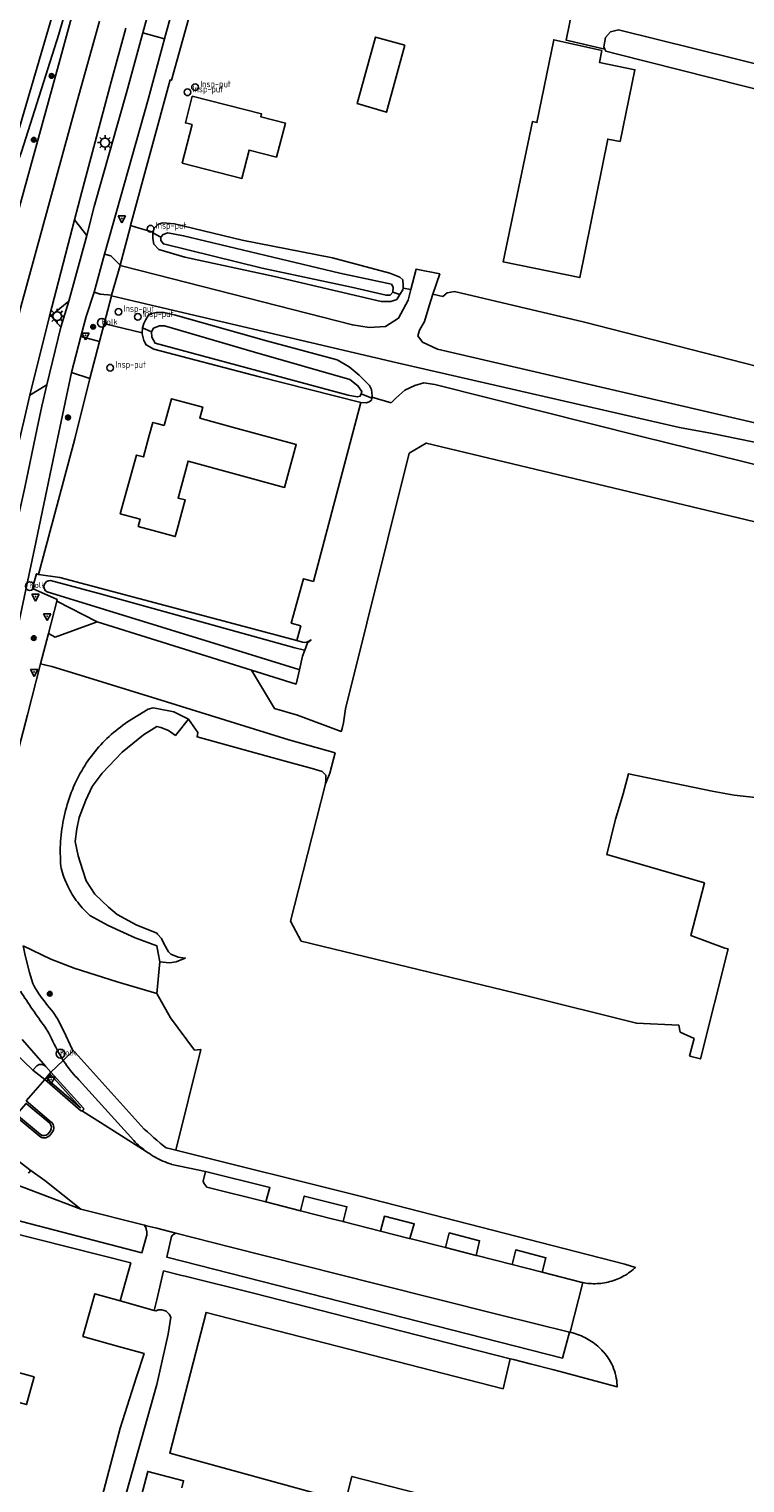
# Model space of a CAD drawing. Header units: metres. Extents: x 155581 to 157790, y 453982 to 460043.
# Tile 27 of 79: x 156983 to 157080, y 455160 to 455357. Entities that reach past the tile are written whole.
import ezdxf

# ---------------------------------------------------------------- set-up
doc = ezdxf.new("R2010")
doc.units = ezdxf.units.M
doc.header["$LTSCALE"] = 4
doc.layers.get('0').update_dxf_attribs({"linetype": 'CONTINUOUS'})
for name, color, linetype in [('G_BTD', 3, 'CONTINUOUS'), ('G_OTD', 32, 'CONTINUOUS'), ('G_OWG', 6, 'CONTINUOUS'), ('G_OWT', 6, 'CONTINUOUS'), ('G_PND', 1, 'CONTINUOUS'), ('G_WGD', 7, 'CONTINUOUS'), ('G_WGI', 1, 'CONTINUOUS'), ('G_WTD', 5, 'CONTINUOUS'), ('PVGO', 102, 'CONTINUOUS')]:
    doc.layers.add(name, color=color, linetype=linetype)
for name, color, linetype, true_color in [('PBRD', 7, 'CONTINUOUS', 0xbd2877), ('PPAL', 7, 'CONTINUOUS', 0xbd2877), ('PPUT', 7, 'CONTINUOUS', 0xbd2877)]:
    doc.layers.add(name, color=color, linetype=linetype, true_color=true_color)
doc.styles.add('ISO', font='ISO')

# ---------------------------------------------------------------- blocks, each defined once
blk = doc.blocks.new('klok')
at = {"color": 0}
blk.add_circle((0, 0), 0.45, dxfattribs=at)
at = {"style": 'ISO'}
blk.add_attdef('KLOK', (0.7, 0), '', height=0.9, dxfattribs=at)
blk = doc.blocks.new('verkeersbord')
at = {"color": 0}
for p, q in [((0.5, 0.32), (-0.5, 0.32)), ((-0.5, 0.32), (0, -0.6)), ((0, -0.6), (0.5, 0.32))]:
    blk.add_line(p, q, dxfattribs=at)
blk = doc.blocks.new('verkeersbord-pl')
at = {"linetype": 'Continuous'}
blk.add_circle((0, 0), 0.03, dxfattribs=at)
blk = doc.blocks.new('lichtmast')
at = {"color": 0}
for p, q in [((-0.6, 0), (-1, 0)), ((-0.71, 0.71), (-0.42, 0.42)), ((0, 0.6), (0, 1)), ((0.42, 0.42), (0.71, 0.71)), ((0.6, 0), (1, 0)), ((-0.42, -0.42), (-0.71, -0.71)), ((0, -0.6), (0, -1)), ((0.42, -0.42), (0.71, -0.71))]:
    blk.add_line(p, q, dxfattribs=at)
blk.add_circle((0, 0), 0.6, dxfattribs=at)
blk = doc.blocks.new('boom')
at = {"color": 0}
for radius in [0.315, 0.225, 0.135]:
    blk.add_circle((0, 0), radius, dxfattribs=at)
blk = doc.blocks.new('kolk')
at = {"color": 0}
blk.add_circle((0, 0), 0.6, dxfattribs=at)
at = {"color": 0, "linetype": 'Continuous', "style": 'ISO'}
blk.add_attdef('KOLK', (-0.04, -0.26), '', height=0.8, dxfattribs=at)

msp = doc.modelspace()

# ---------------------------------------------------------------- linework, layer by layer
at = {"layer": 'G_BTD', "linetype": 'Continuous', "transparency": 33554687}
for points in [[(157060.68, 455354.13), (157060.522, 455354.472), (157060.751, 455355.722), (157061.41, 455356.493), (157062.523, 455356.765), (157083.621, 455351.546)], [(157460.569, 455202.009), (157460.565, 455203.096), (157459.605, 455204.501), (157453.178, 455206.368), (157424.385, 455213.538), (157347.669, 455232.593), (157304.192, 455243.107), (157236.719, 455258.99), (157171.186, 455275.684), (157065.645, 455301.71), (157037.64, 455308.778), (157036.157, 455308.984), (157034.925, 455308.642), (157033.572, 455307.987), (157032.378, 455306.909), (157031.996, 455306.565), (157031.751, 455306.277)], [(157031.751, 455306.277), (157029.14, 455307.043)], [(157022.839, 455254.696), (157022.879, 455255.243), (157022.9, 455255.859), (157022.416, 455256.394), (157021.033, 455256.799), (157016.899, 455257.931), (157005.461, 455261.062), (157005.58, 455261.648), (157004.302, 455263.478)], [(156981.896, 455232.797), (156985.685, 455230.988), (156988.816, 455229.749), (156994.65, 455227.913), (157000, 455226.336)], [(157000, 455226.336), (157000.416, 455230.606)], [(157000, 455226.336), (157001.843, 455223.016), (157005.114, 455218.679), (157005.933, 455218.751), (157005.968, 455218.754), (157002.572, 455205.115)]]:
    msp.add_lwpolyline(points, dxfattribs=at)
at = {"layer": 'G_OTD', "linetype": 'Continuous', "transparency": 33554687}
for points in [[(157020.483, 455390.138), (157039.877, 455383.833), (157059.552, 455378.084), (157055.868, 455357.577), (157055.413, 455355.383), (157055.81, 455355.294), (157060.68, 455354.13)], [(157033.586, 455354.706), (157031.125, 455345.612), (157027.122, 455346.78), (157029.63, 455355.789), (157033.586, 455354.706)], [(157060.265, 455353.965), (157059.944, 455352.343), (157064.729, 455351.353), (157062.734, 455341.662), (157061.049, 455341.979), (157057.271, 455323.24), (157046.88, 455325.366), (157050.866, 455344.339), (157051.461, 455344.218), (157053.75, 455355.413), (157060.265, 455353.965)], [(157037.386, 455320.971), (157038.716, 455320.693), (157039.324, 455321.166), (157040.301, 455321.325), (157057.925, 455317.176), (157090.304, 455308.915), (157094.634, 455326.468), (157097.381, 455337.484), (157099.229, 455344.422), (157083.619, 455348.116), (157062.384, 455353.471), (157060.794, 455353.881), (157060.68, 455354.13)], [(156996.466, 455330.295), (156997.637, 455329.926), (156999.51, 455329.387)], [(157033.345, 455321.816), (157034.392, 455321.597)], [(156998.049, 455315.744), (156992.967, 455316.957), (156992.873, 455316.985)], [(157021.224, 455282.097), (157027.65, 455306.331)], [(157113.581, 455282.347), (157036.482, 455300.821), (157034.174, 455299.453), (157025.532, 455264.855), (157025.287, 455262.974), (157025.093, 455262.178), (157024.972, 455261.812), (157019.06, 455263.997), (157015.935, 455264.91), (157012.83, 455270.071)], [(157019.524, 455276.099), (157018.205, 455276.459), (157019.848, 455282.473), (157021.224, 455282.097)], [(156991.916, 455276.635), (156986.233, 455274.537), (156985.332, 455275.073)], [(157018.977, 455274.097), (157019.524, 455276.099)], [(157024.133, 455258.917), (157017.866, 455260.652), (157000, 455266.21), (156989.646, 455269.431), (156985.778, 455270.573), (156984.811, 455270.836), (156984.266, 455270.94)], [(157022.839, 455254.696), (157023.436, 455256.162), (157024.133, 455258.917)], [(157022.839, 455254.696), (157019.172, 455240.37), (157018.092, 455236.111), (157019.557, 455233.431), (157038.365, 455228.866), (157049.912, 455226.077), (157064.931, 455222.309), (157070.699, 455222.021), (157070.873, 455221.099), (157072.74, 455220.223), (157072.216, 455218.216), (157072.2, 455218.153), (157072.127, 455217.873), (157072.339, 455217.816), (157073.611, 455217.478), (157077.354, 455232.368), (157076.918, 455232.459), (157072.288, 455234.178), (157074.14, 455241.322), (157060.911, 455245.159), (157062.101, 455249.921), (157062.343, 455250.642), (157063.157, 455253.332), (157063.86, 455256.07), (157075.194, 455253.736), (157078.187, 455253.161), (157090.096, 455251.877)], [(156991.285, 455153.29), (156995.063, 455167.484), (156997.282, 455174.419), (156998.296, 455177.588), (156994.807, 455178.565), (156990.015, 455179.908), (156991.633, 455185.685), (156995.046, 455184.729)], [(156999.664, 455183.435), (156999.914, 455183.365), (157000.209, 455183.511), (157000.683, 455183.51), (157000.991, 455183.409), (157001.299, 455183.307), (157001.681, 455182.912), (157001.923, 455182.498), (157001.544, 455180.227), (157000, 455173.395), (156991.007, 455141.314)], [(157047.854, 455176.889), (157046.897, 455172.83), (157006.691, 455183.164), (157001.77, 455164.1), (157025.537, 455157.562), (157026.415, 455160.959), (157043.842, 455156.505)], [(157003.378, 455159.396), (157003.634, 455160.382), (156998.784, 455161.633), (156996.857, 455154.292)]]:
    msp.add_lwpolyline(points, dxfattribs=at)
at = {"layer": 'G_OWG', "linetype": 'Continuous', "transparency": 33554687}
for points in [[(156996.466, 455330.295), (157001.809, 455349.991), (157002.002, 455349.939), (157006.835, 455367.318)], [(156990.529, 455328.917), (156988.885, 455331.06)], [(156995.044, 455324.911), (156996.388, 455330.009), (156996.466, 455330.295)], [(156992.936, 455326.382), (156993.781, 455326.189), (156995.044, 455324.911)], [(156995.044, 455324.911), (156995.03, 455324.863)], [(156987.04, 455316.541), (156985.67, 455318.048), (156988.089, 455320.034)], [(156991.51, 455321.24), (156992.32, 455320.998), (156993.884, 455320.833)], [(156992.873, 455316.985), (156993.862, 455320.748)], [(156992.873, 455316.985), (156992.242, 455314.581)], [(156992.242, 455314.581), (156989.738, 455315.26)], [(156992.242, 455314.581), (156990.956, 455309.559)], [(156990.956, 455309.559), (156988.475, 455310.362)], [(156982.826, 455307.293), (156985.139, 455308.708)], [(156990.956, 455309.559), (156988.93, 455301.407), (156983.972, 455283.051)], [(156985.332, 455275.073), (156986.461, 455279.449)], [(156984.266, 455270.94), (156985.332, 455275.073)], [(156980.803, 455257.438), (156982.488, 455264.049), (156984.266, 455270.94)]]:
    msp.add_lwpolyline(points, dxfattribs=at)
at = {"layer": 'G_OWT', "linetype": 'Continuous', "transparency": 33554687}
for points in [[(157038.649, 455560.387), (157038.653, 455557.297), (157038.517, 455554.946), (157038.198, 455551.724), (157037.814, 455545.751), (157036.903, 455540.188), (157033.999, 455528.114), (157025.257, 455497.131), (157015.955, 455462.543), (157008.1, 455434.259), (157000.83, 455406.511), (156992.592, 455376.547), (156986.731, 455356.2), (156981.712, 455340.246), (156978.012, 455330.357), (156977.805, 455330.155)], [(156999.51, 455329.387), (156999.67, 455329.902), (157000.185, 455330.462), (157000.806, 455330.628), (157002.411, 455330.505), (157011.556, 455328.302), (157023.805, 455325.884), (157031.557, 455323.818), (157032.919, 455323.302), (157033.313, 455322.908), (157033.373, 455322.166), (157033.345, 455321.816)], [(157032.91, 455320.924), (157032.493, 455320.259), (157031.675, 455320.002), (157030.403, 455320.003), (157015.929, 455323.392), (157003.801, 455325.976), (157000.273, 455327.054), (156999.592, 455327.766), (156999.457, 455328.509), (156999.472, 455329.266)], [(156999.51, 455329.387), (156999.472, 455329.266)], [(156999.472, 455329.266), (157000.547, 455328.72)], [(157032.91, 455320.924), (157031.979, 455321.243)], [(157033.345, 455321.816), (157033.327, 455321.591), (157032.91, 455320.924)], [(157029.14, 455307.043), (157029.165, 455307.188), (157029.095, 455308.087), (157028.813, 455308.602), (157027.41, 455310.027), (157026.038, 455311.168), (157024.404, 455312.078), (157014.845, 455314.651), (157002.531, 455318.144), (157000.977, 455318.508), (156999.947, 455318.509), (156999.301, 455318.358), (156998.856, 455318.096), (156998.523, 455317.551), (156998.26, 455317.016), (156998.058, 455316.451)], [(156998.049, 455315.744), (156998.058, 455316.451)], [(156998.058, 455316.451), (156999.295, 455315.879)], [(157027.65, 455306.331), (157024.066, 455307.203), (157013.912, 455309.785), (156999.61, 455313.563), (156998.591, 455314.119), (156998.258, 455314.694), (156998.047, 455315.603), (156998.049, 455315.744)], [(157027.65, 455306.331), (157028.366, 455306.27), (157028.78, 455306.421), (157029.073, 455306.643), (157029.119, 455306.916)], [(157029.119, 455306.916), (157027.659, 455307.504)], [(157029.14, 455307.043), (157029.119, 455306.916)], [(156983.972, 455283.051), (156983.711, 455283.132), (156983.462, 455282.201)], [(157018.977, 455274.097), (156986.898, 455282.636), (156983.972, 455283.051)], [(156983.462, 455282.201), (156983.179, 455281.142), (156986.51, 455279.64), (156986.461, 455279.449)], [(156991.916, 455276.635), (156986.461, 455279.449)], [(157012.83, 455270.071), (157000, 455274.098), (156991.916, 455276.635)], [(157020.04, 455272.78), (157020.4, 455273.791), (157020.885, 455274.194), (157020.478, 455273.973), (157020.276, 455273.89), (157020.014, 455273.858), (157019.716, 455273.901), (157018.977, 455274.097)], [(157019.322, 455270.148), (157018.864, 455268.216), (157012.83, 455270.071)], [(157000.416, 455230.606), (157000.194, 455231.785), (157000, 455232.782), (156997.083, 455233.86), (156993.437, 455235.527), (156990.961, 455236.876), (156990.82, 455237.004), (156990.586, 455237.226), (156990.357, 455237.453), (156990.134, 455237.687), (156989.916, 455237.925), (156989.705, 455238.169), (156989.5, 455238.418), (156989.301, 455238.672), (156989.108, 455238.931), (156988.922, 455239.195), (156988.742, 455239.463), (156988.569, 455239.736), (156988.403, 455240.012), (156988.244, 455240.293), (156988.092, 455240.578), (156987.947, 455240.866), (156987.809, 455241.158), (156987.679, 455241.453), (156987.555, 455241.752), (156987.44, 455242.053), (156987.331, 455242.357), (156987.231, 455242.664), (156987.137, 455242.973), (156987.052, 455243.284), (156987.025, 455243.57), (156986.992, 455243.991), (156986.968, 455244.412), (156986.951, 455244.834), (156986.942, 455245.256), (156986.942, 455245.679), (156986.949, 455246.101), (156986.964, 455246.523), (156986.987, 455246.944), (156987.019, 455247.365), (156987.058, 455247.786), (156987.105, 455248.205), (156987.16, 455248.624), (156987.223, 455249.041), (156987.294, 455249.458), (156987.373, 455249.872), (156987.459, 455250.286), (156987.554, 455250.697), (156987.656, 455251.107), (156987.766, 455251.514), (156987.884, 455251.92), (156988.009, 455252.323), (156988.142, 455252.724), (156988.283, 455253.122), (156988.431, 455253.517), (156988.586, 455253.91), (156988.749, 455254.3), (156988.919, 455254.686), (156989.097, 455255.069), (156989.099, 455255.073), (156989.273, 455255.431), (156989.455, 455255.784), (156989.644, 455256.135), (156989.839, 455256.481), (156990.042, 455256.823), (156990.251, 455257.161), (156990.467, 455257.495), (156990.69, 455257.824), (156990.92, 455258.149), (156991.155, 455258.469), (156991.398, 455258.784), (156991.646, 455259.095), (156991.901, 455259.4), (156992.162, 455259.7), (156992.429, 455259.995), (156992.701, 455260.284), (156992.98, 455260.568), (156993.264, 455260.847), (156993.554, 455261.119), (156993.849, 455261.386), (156994.149, 455261.646), (156994.455, 455261.901), (156994.765, 455262.149), (156995.081, 455262.391), (156995.401, 455262.626), (156995.726, 455262.856), (156996.056, 455263.078), (156998.829, 455264.825), (156999.503, 455264.973), (157000, 455264.892), (157002.335, 455264.474), (157004.302, 455263.478)], [(157000.416, 455230.606), (157001.715, 455230.499), (157002.644, 455230.619), (157003.871, 455231.114), (157002.922, 455231.226), (157001.893, 455231.651), (157001.59, 455231.974), (157001.005, 455233.015), (157000.663, 455233.772), (157000.118, 455234.358), (157000, 455234.478), (156997.22, 455235.639), (156994.646, 455237.008), (156993.487, 455237.993), (156991.641, 455239.791), (156990.438, 455241.59), (156989.964, 455243.09), (156989.362, 455244.976), (156988.973, 455246.905), (156989.185, 455248.62), (156989.484, 455250.164), (156990.424, 455252.481), (156991.279, 455254.368), (156992.606, 455256.171), (156995.303, 455259.004), (156998.216, 455261.323), (157000, 455262.472), (157000.558, 455262.352), (157001.605, 455261.918), (157002.53, 455261.265), (157004.302, 455263.478)]]:
    msp.add_lwpolyline(points, dxfattribs=at)
at = {"layer": 'G_PND', "linetype": 'Continuous', "transparency": 33554687}
for points in [[(157016.235, 455339.533), (157012.503, 455340.484), (157011.529, 455336.663), (157003.458, 455338.719), (157004.787, 455343.935), (157003.892, 455344.163), (157004.814, 455347.784), (157014.179, 455345.4), (157014.077, 455345), (157017.412, 455344.15), (157016.235, 455339.533)], [(157001.028, 455303.205), (157000, 455303.484), (156999.48, 455303.625), (156998.991, 455301.835), (156998.202, 455298.947), (156997.239, 455299.21), (156995.063, 455291.258), (156997.754, 455290.522), (156997.49, 455289.557), (157000, 455288.87), (157002.506, 455288.185), (157002.77, 455289.149), (157003.854, 455293.132), (157002.889, 455293.395), (157004.25, 455298.393), (157017.314, 455294.835), (157018.891, 455300.624), (157010.395, 455302.938), (157005.827, 455304.182), (157006.234, 455305.675), (157002.006, 455306.831), (157001.028, 455303.205)], [(156980.222, 455182.483), (156978.398, 455175.787), (156983.396, 455174.426), (156982.376, 455170.682), (156975.632, 455172.519), (156976.938, 455177.315), (156965.061, 455180.55), (156966.564, 455186.074)]]:
    msp.add_lwpolyline(points, dxfattribs=at)
at = {"layer": 'G_WGD', "linetype": 'Continuous', "transparency": 33554687}
for points in [[(157024.869, 455453.824), (157022.222, 455444.157), (157018.795, 455431.643), (157010.836, 455402.679), (157003.219, 455375.026), (156998.106, 455356.345)], [(157027.59, 455452.273), (157025.37, 455444.139), (157021.77, 455430.944), (157013.763, 455401.961), (157006.201, 455374.335), (157001.062, 455355.537)], [(156966.268, 455259.786), (156969.85, 455274.835), (156981.605, 455319.252), (156989.244, 455347.105), (156992.232, 455357.951)], [(156980.712, 455330.176), (156986.704, 455351.998), (156988.599, 455358.944)], [(156988.885, 455331.06), (156989.87, 455334.852), (156993.83, 455349.723), (156995.816, 455356.971)], [(156990.529, 455328.917), (156991.524, 455332.87), (156995.941, 455348.437), (156998.106, 455356.345)], [(157001.062, 455355.537), (156998.821, 455347.339), (156992.936, 455326.382)], [(157001.062, 455355.537), (156998.106, 455356.345)], [(156988.885, 455331.06), (156985.484, 455318.014), (156982.826, 455307.293)], [(156988.089, 455320.034), (156990.529, 455328.917)], [(156992.936, 455326.382), (156991.51, 455321.24)], [(156993.884, 455320.833), (156995.03, 455324.863)], [(157034.392, 455321.597), (157034.022, 455320.173), (157032.712, 455317.749), (157030.951, 455316.628), (157028.748, 455316.481), (157026.5, 455316.827), (157000, 455323.594), (156995.03, 455324.863)], [(157034.392, 455321.597), (157035.108, 455324.352), (157038.312, 455323.729), (157037.386, 455320.971)], [(156987.04, 455316.541), (156988.089, 455320.034)], [(156991.51, 455321.24), (156990.464, 455317.977), (156989.738, 455315.26)], [(156993.884, 455320.833), (156993.862, 455320.748)], [(157469.606, 455204.344), (157457.504, 455208.224), (157408.148, 455220.926), (157289.633, 455249.793), (157184.554, 455275.566), (157086.218, 455299.878), (157074.97, 455302.162), (157070.767, 455302.948), (157032.565, 455311.702), (157000, 455319.314), (156993.862, 455320.748)], [(157037.386, 455320.971), (157036.858, 455319.397), (157036.259, 455317.298), (157035.569, 455316.131), (157035.365, 455315.327), (157035.994, 455314.475), (157037.989, 455313.55), (157128.961, 455292.422), (157226.834, 455268.08), (157337.19, 455241.747)], [(156987.04, 455316.541), (156985.139, 455308.708)], [(156989.738, 455315.26), (156988.475, 455310.362)], [(156977.073, 455258.29), (156978.938, 455265.618), (156980.634, 455273.356), (156983.443, 455286.519), (156986.384, 455300.556), (156988.475, 455310.362)], [(156985.139, 455308.708), (156984.432, 455305.812), (156983.797, 455302.859), (156982.15, 455294.833), (156974.412, 455260.495)], [(156982.826, 455307.293), (156981.989, 455303.781), (156979.897, 455294.868), (156975.614, 455275.772), (156974.338, 455270.748), (156972.773, 455263.497), (156972.55, 455263.073)], [(156984.025, 455226.303), (156983.46, 455227.249), (156983.243, 455227.683), (156982.755, 455229.17), (156982.195, 455231.467), (156981.997, 455232.385), (156981.896, 455232.797)], [(156988.536, 455218.798), (156987.419, 455221.223), (156986.555, 455222.918), (156985.992, 455223.784)], [(156984.901, 455221.775), (156985.386, 455220.974)], [(156984.992, 455216.43), (156981.799, 455220.109)], [(156983.213, 455215.935), (156980.683, 455218.371)], [(156986.918, 455217.964), (156987.347, 455217.254)], [(156987.347, 455217.254), (156988.66, 455218.528), (156988.536, 455218.798)], [(156988.536, 455218.798), (156998.304, 455207.985), (156998.74, 455207.581), (156999.181, 455207.182), (156999.627, 455206.79), (157000, 455206.47), (157000.457, 455206.089), (157000.919, 455205.714), (157001.263, 455205.442), (157001.885, 455205.287), (157002.572, 455205.115)], [(156983.213, 455215.935), (156983.791, 455216.557)], [(156984.842, 455214.7), (156983.213, 455215.935)], [(156984.842, 455214.7), (156985.669, 455215.675)], [(156984.992, 455216.43), (156985.669, 455215.675)], [(156985.669, 455215.675), (156987.347, 455217.254)], [(156985.669, 455215.675), (156990.084, 455210.807)], [(156987.347, 455217.254), (156987.428, 455217.128), (156987.63, 455216.831), (156987.837, 455216.539), (156988.052, 455216.252), (156988.272, 455215.969), (156988.499, 455215.692), (156988.732, 455215.419), (156988.971, 455215.152), (156989.216, 455214.89), (156989.467, 455214.634), (156989.482, 455214.619), (156996.889, 455206.44), (156997.102, 455206.217), (156997.322, 455206), (156997.546, 455205.789), (156997.777, 455205.584), (156998.012, 455205.384), (156998.252, 455205.191), (156998.498, 455205.004), (156998.748, 455204.824), (156998.845, 455204.757)], [(156984.842, 455214.7), (156982.319, 455211.787)], [(156989.9, 455210.439), (156989.79, 455210.437), (156989.7, 455210.473), (156984.842, 455214.7)], [(156982.319, 455211.787), (156985.725, 455208.915), (156985.78, 455208.845), (156985.958, 455208.617), (156986.03, 455208.437), (156986.067, 455208.246), (156986.065, 455208.043), (156986.03, 455207.862), (156985.934, 455207.655), (156985.814, 455207.461), (156985.673, 455207.282), (156985.668, 455207.277), (156985.512, 455207.12), (156985.364, 455206.984), (156985.181, 455206.875), (156985.005, 455206.811), (156984.797, 455206.781), (156984.606, 455206.79), (156984.411, 455206.838), (156984.067, 455207.044), (156980.84, 455209.769), (156980.705, 455209.883)], [(156998.845, 455204.757), (156998.067, 455205.242), (156992.39, 455208.854), (156989.951, 455210.405), (156989.9, 455210.439)], [(156977.8, 455206.482), (156978.616, 455205.804), (156980.433, 455204.295), (156982.839, 455202.46)], [(157006.622, 455202.24), (157002.046, 455203.201), (157001.992, 455203.218), (157001.699, 455203.315), (157001.408, 455203.42), (157001.12, 455203.533), (157000.835, 455203.653), (157000.553, 455203.78), (157000.275, 455203.914), (157000, 455204.056), (156999.793, 455204.169), (156999.525, 455204.322), (156999.262, 455204.483), (156999.003, 455204.65), (156998.845, 455204.757)], [(157057.674, 455187.2), (157057.853, 455187.167), (157058.105, 455187.127), (157058.359, 455187.094), (157058.613, 455187.07), (157058.868, 455187.054), (157059.095, 455187.046), (157059.349, 455187.045), (157059.603, 455187.052), (157059.857, 455187.068), (157060.11, 455187.091), (157060.362, 455187.122), (157060.613, 455187.161), (157060.863, 455187.207), (157061.111, 455187.262), (157061.357, 455187.324), (157061.601, 455187.394), (157061.843, 455187.472), (157062.082, 455187.558), (157062.319, 455187.65), (157062.552, 455187.751), (157062.782, 455187.858), (157063.009, 455187.973), (157063.232, 455188.095), (157063.451, 455188.224), (157063.666, 455188.359), (157063.876, 455188.502), (157064.082, 455188.65), (157064.283, 455188.806), (157064.479, 455188.967), (157064.67, 455189.135), (157064.799, 455189.256), (157063.35, 455189.688), (157027.552, 455198.876), (157002.572, 455205.115)], [(156989.722, 455197.125), (156978.776, 455201.286), (156976.787, 455202.043), (156975.255, 455202.625), (156974.787, 455202.718), (156974.575, 455202.759)], [(156982.839, 455202.46), (156984.852, 455201.01), (156989.722, 455197.125)], [(157014.747, 455198.106), (157006.779, 455200.124), (157006.364, 455200.674), (157006.3, 455200.927), (157006.622, 455202.24)], [(157014.747, 455198.106), (157015.319, 455200.068), (157006.622, 455202.24)], [(156998.341, 455194.96), (156998.396, 455194.867), (156998.455, 455194.753), (156998.508, 455194.635), (156998.552, 455194.514), (156998.589, 455194.39), (156998.619, 455194.264), (156998.64, 455194.137), (156998.654, 455194.008), (156998.66, 455193.88), (156998.657, 455193.751), (156998.647, 455193.622), (156998.629, 455193.494), (156997.993, 455191.232), (156970.922, 455198.277), (156970.824, 455198.302)], [(157019.455, 455196.914), (157014.747, 455198.106)], [(157025.232, 455195.45), (157025.735, 455197.466), (157019.976, 455198.904), (157019.455, 455196.914)], [(156995.046, 455184.729), (156996.487, 455189.871), (156971.272, 455196.24), (156970.377, 455196.525)], [(156998.341, 455194.96), (156989.722, 455197.125)], [(157025.232, 455195.45), (157023.715, 455195.835), (157019.66, 455196.862), (157019.455, 455196.914)], [(157034.278, 455193.156), (157034.858, 455195.134), (157030.812, 455196.172), (157030.294, 455194.166)], [(157002.594, 455193.89), (157000, 455194.543), (156998.633, 455194.887), (156998.341, 455194.96)], [(157030.294, 455194.166), (157025.37, 455195.415), (157025.232, 455195.45)], [(157034.278, 455193.156), (157034.19, 455193.178), (157030.294, 455194.166)], [(157043.23, 455190.885), (157043.706, 455192.863), (157039.59, 455193.919), (157039.112, 455191.93)], [(157055.897, 455180.503), (157054.908, 455176.984), (157001.362, 455190.648), (157002.02, 455193.443), (157002.178, 455193.648), (157002.594, 455193.89)], [(157055.897, 455180.503), (157046.412, 455182.848), (157029.723, 455187.028), (157010.05, 455192.014), (157002.594, 455193.89)], [(157034.278, 455193.156), (157039.112, 455191.93)], [(157043.23, 455190.885), (157039.112, 455191.93)], [(157048.098, 455189.633), (157043.332, 455190.859), (157043.23, 455190.885)], [(157052.157, 455188.589), (157052.693, 455190.557), (157048.594, 455191.609), (157048.098, 455189.633)], [(156999.664, 455183.435), (157000, 455184.863), (157000.92, 455188.772), (157003.382, 455188.166), (157003.86, 455188.048), (157013.08, 455185.777), (157031.221, 455181.14), (157047.854, 455176.889)], [(157052.157, 455188.589), (157048.098, 455189.633)], [(157057.674, 455187.2), (157057.408, 455187.238), (157052.157, 455188.589)], [(157055.954, 455180.49), (157057.674, 455187.2)], [(156999.664, 455183.435), (156995.046, 455184.729)], [(157055.769, 455174.866), (157062.317, 455173.077), (157062.316, 455173.251), (157062.297, 455173.588), (157062.263, 455173.924), (157062.213, 455174.257), (157062.147, 455174.588), (157062.065, 455174.916), (157061.968, 455175.239), (157061.856, 455175.557), (157061.729, 455175.87), (157061.587, 455176.176), (157061.431, 455176.475), (157061.26, 455176.767), (157061.077, 455177.05), (157060.88, 455177.324), (157060.67, 455177.588), (157060.505, 455177.776), (157060.448, 455177.842), (157060.269, 455178.035), (157060.085, 455178.223), (157059.895, 455178.404), (157059.699, 455178.58), (157059.499, 455178.75), (157059.293, 455178.914), (157059.082, 455179.071), (157058.867, 455179.222), (157058.647, 455179.366), (157058.423, 455179.503), (157058.195, 455179.634), (157057.963, 455179.757), (157057.727, 455179.874), (157057.488, 455179.983), (157057.246, 455180.085), (157057.09, 455180.146), (157056.84, 455180.236), (157056.587, 455180.319), (157056.332, 455180.394), (157056.074, 455180.461), (157055.954, 455180.49)], [(157055.954, 455180.49), (157055.925, 455180.497), (157055.897, 455180.503)], [(157047.854, 455176.889), (157048.311, 455176.772), (157050.558, 455176.198), (157053.746, 455175.383), (157055.769, 455174.866)]]:
    msp.add_lwpolyline(points, dxfattribs=at)
for points in [[(156981.561, 455226.652, 0.0220527), (156984.901, 455221.775)], [(156985.992, 455223.784, -0.0195942), (156984.025, 455226.303)], [(156985.386, 455220.974, 0.0111876), (156986.918, 455217.964)], [(156983.791, 455216.557, -0.3822219), (156984.992, 455216.43)], [(156989.9, 455210.439, 0.4347826), (156990.084, 455210.807)], [(156982.839, 455202.46, -0.5509506), (156982.586, 455202.061)]]:
    msp.add_lwpolyline(points, format="xyb", dxfattribs=at)
at = {"layer": 'G_WGI', "linetype": 'Continuous', "transparency": 33554687}
for points in [[(156985.17, 455214.748), (156985.649, 455215.325), (156989.689, 455210.87), (156985.17, 455214.748)], [(156984.262, 455207.233), (156981.037, 455209.93), (156982.313, 455211.45), (156985.522, 455208.757)], [(156985.603, 455207.738), (156985.249, 455207.309)]]:
    msp.add_lwpolyline(points, dxfattribs=at)
for points in [[(156985.522, 455208.757, -0.3759018), (156985.603, 455207.738)], [(156984.262, 455207.233, 0.374913), (156985.249, 455207.309)]]:
    msp.add_lwpolyline(points, format="xyb", dxfattribs=at)
at = {"layer": 'G_WTD', "linetype": 'Continuous', "transparency": 33554687}
for points in [[(157033.729, 455534.644), (157026.119, 455506.458), (157017.732, 455475.925), (157010.228, 455447.012), (157010.026, 455444.225), (157008.249, 455440.054), (157006.458, 455434.056), (156999.24, 455407.349), (156991.644, 455378.902), (156985.883, 455358.791), (156978.382, 455333.408)], [(157000.547, 455328.72), (157000.865, 455329.083), (157001.486, 455329.294), (157003.637, 455328.899), (157024.788, 455323.824), (157031.768, 455322.334), (157032.025, 455321.925), (157031.979, 455321.243)], [(157000.547, 455328.72), (157000.547, 455328.235), (157000.91, 455327.796), (157014.279, 455324.514), (157026.346, 455321.914), (157031.04, 455320.835), (157031.615, 455320.865), (157031.979, 455321.243)], [(156999.295, 455315.879), (156999.553, 455316.363), (157000.371, 455316.711), (157001.052, 455316.711), (157013.24, 455313.127), (157026.154, 455309.421), (157027.244, 455308.587), (157027.758, 455307.815), (157027.659, 455307.504)], [(156999.295, 455315.879), (156999.34, 455315.183), (156999.793, 455314.334), (157025.895, 455307.332), (157027.152, 455307.088), (157027.56, 455307.194), (157027.659, 455307.504)], [(157019.322, 455270.148), (157019.216, 455270.183), (157008.437, 455273.504), (156985.168, 455280.673)], [(157020.04, 455272.78), (157019.83, 455272.826), (157018.702, 455273.093), (156992.515, 455280.379), (156985.607, 455282.225)], [(157019.322, 455270.148), (157019.755, 455271.977), (157020.04, 455272.78)]]:
    msp.add_lwpolyline(points, dxfattribs=at)
msp.add_lwpolyline([(156985.607, 455282.225, 0.8057436), (156985.168, 455280.673)], format="xyb", dxfattribs=at)

# ---------------------------------------------------------------- block references
at = {"layer": 'PBRD', "transparency": 33554687}
for p in [(156995.287, 455331.249), (156990.373, 455315.409), (156983.605, 455280.052), (156985.182, 455277.403), (156983.4, 455269.855), (156985.709, 455214.702)]:
    msp.add_blockref('verkeersbord', p, dxfattribs=at)
at = {"layer": 'PPAL', "transparency": 33554687}
for name, p in [('lichtmast', (156992.997, 455341.499)), ('verkeersbord-pl', (156995.287, 455331.249)), ('lichtmast', (156986.531, 455318.005)), ('verkeersbord-pl', (156990.373, 455315.409)), ('verkeersbord-pl', (156983.605, 455280.052)), ('verkeersbord-pl', (156985.182, 455277.403)), ('verkeersbord-pl', (156983.4, 455269.855)), ('verkeersbord-pl', (156985.709, 455214.702))]:
    msp.add_blockref(name, p, dxfattribs=at)
at = {"layer": 'PPUT', "transparency": 33554687}
for name, p, values in [('klok', (157005.188, 455349), {'KLOK': 'Insp-put'}), ('klok', (157004.156, 455348.313), {'KLOK': 'Insp-put'}), ('klok', (156999.172, 455329.844), {'KLOK': 'Insp-put'}), ('klok', (156994.828, 455318.594), {'KLOK': 'Insp-put'}), ('klok', (156997.438, 455317.906), {'KLOK': 'Insp-put'}), ('kolk', (156992.573, 455317.111), {'KOLK': 'Kolk'}), ('klok', (156993.703, 455311.031), {'KLOK': 'Insp-put'}), ('kolk', (156982.819, 455281.47), {'KOLK': 'Kolk'}), ('kolk', (156986.97, 455218.19), {'KOLK': 'Kolk'})]:
    msp.add_blockref(name, p, dxfattribs=at).add_auto_attribs(values)
at = {"layer": 'PVGO', "transparency": 33554687}
for p in [(156985.764, 455350.529), (156983.348, 455341.886), (156991.377, 455316.563), (156987.977, 455304.31), (156988.009, 455304.289), (156983.345, 455274.441), (156985.519, 455226.299)]:
    msp.add_blockref('boom', p, dxfattribs=at)

doc.saveas('drawing.dxf')
